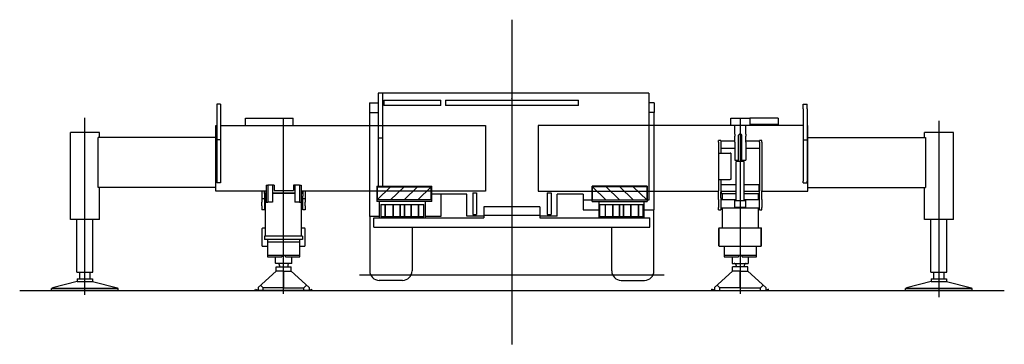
# Model space of a CAD drawing. Extents: x 17270 to 64146, y 4475 to 40036.
# Tile 35 of 53: x 53770 to 64146, y 4789 to 8214. Entities that reach past the tile are written whole.
import ezdxf

# ---------------------------------------------------------------- set-up
doc = ezdxf.new("R2010")
doc.units = 0
doc.header["$PDMODE"] = 35
doc.layers.get('0').update_dxf_attribs({"linetype": 'CONTINUOUS'})

msp = doc.modelspace()

# ---------------------------------------------------------------- linework, layer by layer
at = {"color": 104, "linetype": 'Continuous'}
for p, q in [((58957, 8214), (58957, 4789)), ((57597, 7439), (57547, 7439)), ((57547, 7439), (57547, 7309)), ((60401, 7439), (57597, 7439)), ((57597, 6457), (57597, 7439)), ((60401, 7439), (60401, 6309)), ((57457, 7336), (57457, 7236)), ((57457, 7336), (57547, 7336)), ((57547, 7309), (57547, 6963)), ((57607, 7364), (57607, 7309)), ((57607, 7364), (58207, 7364)), ((58207, 7309), (57607, 7309)), ((58207, 7309), (58207, 7364)), ((58257, 7364), (58257, 7309)), ((58257, 7364), (59657, 7364)), ((59657, 7309), (58257, 7309)), ((59657, 7309), (59657, 7364)), ((60457, 7336), (60401, 7336)), ((60457, 7336), (60457, 7236)), ((57457, 7236), (57457, 6139)), ((57457, 7236), (57547, 7236)), ((60457, 7236), (60401, 7236)), ((60457, 6209), (60457, 7236)), ((57597, 6963), (57547, 6963)), ((57547, 6963), (57547, 6457)), ((57532, 6457), (58112, 6457)), ((57532, 6457), (57532, 6295)), ((57537, 6452), (57537, 6312)), ((57537, 6452), (57677, 6452)), ((57677, 6452), (57537, 6312)), ((57677, 6452), (57820, 6452)), ((57820, 6452), (57679, 6312)), ((57820, 6452), (57963, 6452)), ((57963, 6452), (57823, 6312)), ((57963, 6452), (58107, 6452)), ((58107, 6452), (57966, 6312)), ((58107, 6312), (58107, 6452)), ((58112, 6295), (58112, 6457)), ((59802, 6295), (59802, 6457)), ((60382, 6457), (59802, 6457)), ((59950, 6452), (59807, 6452)), ((59807, 6452), (59947, 6312)), ((59807, 6312), (59807, 6452)), ((60093, 6452), (59950, 6452)), ((59950, 6452), (60090, 6312)), ((60236, 6452), (60093, 6452)), ((60093, 6452), (60234, 6312)), ((60236, 6452), (60377, 6312)), ((60377, 6452), (60236, 6452)), ((60377, 6452), (60377, 6312)), ((60382, 6457), (60382, 6295)), ((58482, 6374), (58112, 6374)), ((58207, 6374), (58207, 6139)), ((58482, 6140), (58482, 6374)), ((58544, 6389), (58584, 6389)), ((58544, 6389), (58544, 6337)), ((58544, 6337), (58544, 6211)), ((58584, 6389), (58584, 6337)), ((58584, 6337), (58584, 6211)), ((59329, 6389), (59369, 6389)), ((59329, 6389), (59329, 6337)), ((59329, 6337), (59329, 6211)), ((59369, 6389), (59369, 6337)), ((59369, 6337), (59369, 6211)), ((59432, 6140), (59432, 6374)), ((59707, 6374), (59432, 6374)), ((59707, 6374), (59707, 6209)), ((58112, 6295), (57532, 6295)), ((57679, 6312), (57537, 6312)), ((57562, 6125), (57562, 6295)), ((57574, 6265), (57574, 6134)), ((57574, 6265), (57574, 6134)), ((57574, 6265), (58030, 6265)), ((57621, 6134), (57621, 6265)), ((57621, 6265), (57621, 6134)), ((57823, 6312), (57679, 6312)), ((57704, 6134), (57704, 6265)), ((57704, 6265), (57704, 6134)), ((57779, 6134), (57779, 6265)), ((57779, 6265), (57779, 6134)), ((57966, 6312), (57823, 6312)), ((57824, 6134), (57824, 6265)), ((57824, 6265), (57824, 6134)), ((57894, 6134), (57894, 6265)), ((57894, 6265), (57894, 6134)), ((58107, 6312), (57966, 6312)), ((57974, 6134), (57974, 6265)), ((57974, 6265), (57974, 6134)), ((58029, 6134), (58029, 6265)), ((58030, 6134), (58030, 6265)), ((58042, 6295), (58042, 6125)), ((59252, 6240), (58662, 6240)), ((58662, 6240), (58662, 6150)), ((59252, 6240), (59252, 6150)), ((59802, 6309), (59707, 6309)), ((59802, 6295), (60382, 6295)), ((59807, 6312), (59947, 6312)), ((59872, 6295), (59872, 6125)), ((59884, 6134), (59884, 6265)), ((59884, 6134), (59884, 6265)), ((59884, 6265), (60340, 6265)), ((59939, 6265), (59939, 6134)), ((59939, 6265), (59939, 6134)), ((59947, 6312), (60090, 6312)), ((60019, 6265), (60019, 6134)), ((60019, 6134), (60019, 6265)), ((60089, 6265), (60089, 6134)), ((60089, 6134), (60089, 6265)), ((60090, 6312), (60234, 6312)), ((60134, 6265), (60134, 6134)), ((60134, 6134), (60134, 6265)), ((60209, 6265), (60209, 6134)), ((60209, 6134), (60209, 6265)), ((60234, 6312), (60377, 6312)), ((60292, 6265), (60292, 6134)), ((60292, 6134), (60292, 6265)), ((60339, 6265), (60339, 6134)), ((60340, 6134), (60340, 6265)), ((60352, 6125), (60352, 6295)), ((60401, 6309), (60382, 6309)), ((57562, 6139), (57457, 6139)), ((57459, 6139), (57459, 5564)), ((57502, 6025), (57502, 6125)), ((57502, 6125), (58662, 6125)), ((58030, 6134), (57574, 6134)), ((58207, 6139), (58042, 6139)), ((58662, 6140), (58482, 6140)), ((58544, 6211), (58544, 6159)), ((58544, 6159), (58584, 6159)), ((58584, 6211), (58584, 6159)), ((59252, 6150), (58662, 6150)), ((58662, 6150), (58662, 6125)), ((59252, 6150), (59252, 6125)), ((59432, 6140), (59252, 6140)), ((59252, 6125), (60411, 6125)), ((59329, 6211), (59329, 6159)), ((59329, 6159), (59369, 6159)), ((59369, 6211), (59369, 6159)), ((59707, 6209), (59872, 6209)), ((60340, 6134), (59884, 6134)), ((60352, 6209), (60457, 6209)), ((60411, 6025), (60411, 6125)), ((60454, 5564), (60454, 6209)), ((57502, 6025), (60411, 6025)), ((57904, 6025), (57904, 5564)), ((60009, 5564), (60009, 6025)), ((57904, 5684), (57904, 5684)), ((60454, 5684), (60454, 5684)), ((57350, 5524), (60563, 5524)), ((57804, 5464), (57559, 5464)), ((60109, 5464), (60354, 5464)), ((53770, 5356), (64146, 5356))]:
    msp.add_line(p, q, dxfattribs=at)
at = {"color": 130, "linetype": 'Continuous'}
for p, q in [((55847, 7323), (55847, 7273)), ((55887, 7323), (55847, 7323)), ((55847, 7273), (55847, 6948)), ((55887, 7323), (55887, 7273)), ((55887, 7273), (55887, 6948)), ((62027, 7323), (62067, 7323)), ((62027, 7273), (62027, 7323)), ((62027, 7273), (62027, 6948)), ((62067, 7273), (62067, 7323)), ((62067, 7273), (62067, 6948)), ((54457, 5311), (54457, 7180)), ((56151, 7175), (56651, 7175)), ((56151, 7098), (56151, 7175)), ((56651, 7098), (56651, 7175)), ((61263, 7175), (61463, 7175)), ((61263, 7098), (61263, 7175)), ((61463, 7175), (61463, 7110)), ((61473, 7175), (61463, 7175)), ((61763, 7175), (61473, 7175)), ((61763, 7175), (61763, 7110)), ((55837, 7098), (55847, 7098)), ((55837, 6404), (55837, 7098)), ((55887, 7098), (58679, 7098)), ((58679, 7098), (58679, 6404)), ((59235, 7098), (59235, 6404)), ((62027, 7098), (59235, 7098)), ((61305, 7098), (61305, 7093)), ((61305, 7008), (61305, 7093)), ((61421, 7098), (61421, 7093)), ((61421, 7008), (61421, 7093)), ((61473, 7110), (61463, 7110)), ((61473, 7098), (61473, 7110)), ((61483, 7110), (61473, 7110)), ((61763, 7110), (61483, 7110)), ((61763, 7098), (61763, 7110)), ((62077, 7098), (62067, 7098)), ((62077, 6404), (62077, 7098)), ((54304, 6106), (54304, 7024)), ((54457, 7024), (54304, 7024)), ((54609, 7024), (54457, 7024)), ((55837, 6971), (54597, 6971)), ((54597, 6444), (54597, 6971)), ((54609, 6971), (54609, 7024)), ((61305, 7008), (61305, 6984)), ((61305, 6921), (61305, 6984)), ((61345, 6719), (61345, 6997)), ((61380, 6719), (61380, 6997)), ((61421, 7008), (61421, 6984)), ((61421, 6921), (61421, 6984)), ((62077, 6971), (63317, 6971)), ((63304, 6971), (63304, 7024)), ((63457, 7024), (63304, 7024)), ((63317, 6971), (63317, 6444)), ((63609, 7024), (63457, 7024)), ((63609, 6106), (63609, 7024)), ((55847, 6948), (55847, 6510)), ((55887, 6948), (55847, 6948)), ((55887, 6948), (55887, 6510)), ((61160, 6938), (61135, 6938)), ((61135, 6923), (61135, 6938)), ((61135, 6923), (61135, 6806)), ((61160, 6938), (61160, 6806)), ((61160, 6936), (61305, 6936)), ((61160, 6860), (61305, 6860)), ((61305, 6921), (61305, 6732)), ((61421, 6936), (61566, 6936)), ((61421, 6921), (61421, 6732)), ((61421, 6860), (61566, 6860)), ((61591, 6938), (61566, 6938)), ((61566, 6923), (61566, 6938)), ((61566, 6923), (61566, 6410)), ((61591, 6923), (61591, 6938)), ((61591, 6923), (61591, 6410)), ((62027, 6948), (62067, 6948)), ((62027, 6948), (62027, 6510)), ((62067, 6948), (62067, 6510)), ((61133, 6806), (61133, 6527)), ((61140, 6806), (61133, 6806)), ((61140, 6806), (61257, 6806)), ((61263, 6806), (61257, 6806)), ((61263, 6806), (61263, 6527)), ((61305, 6732), (61345, 6732)), ((61320, 6308), (61320, 6719)), ((61363, 6719), (61320, 6719)), ((61405, 6719), (61363, 6719)), ((61380, 6732), (61421, 6732)), ((61405, 6308), (61405, 6719)), ((55837, 6444), (54597, 6444)), ((54609, 6106), (54609, 6444)), ((55847, 6510), (55847, 6493)), ((55887, 6493), (55847, 6493)), ((55887, 6510), (55887, 6493)), ((56367, 6468), (56367, 6288)), ((56367, 6468), (56383, 6468)), ((56434, 6468), (56383, 6468)), ((56383, 6468), (56383, 6288)), ((56434, 6468), (56434, 6288)), ((56450, 6468), (56434, 6468)), ((56450, 6468), (56450, 6411)), ((56669, 6468), (56654, 6468)), ((56654, 6468), (56654, 6411)), ((56719, 6468), (56669, 6468)), ((56669, 6468), (56669, 6288)), ((56719, 6468), (56735, 6468)), ((56719, 6468), (56719, 6288)), ((56735, 6468), (56735, 6288)), ((61140, 6527), (61133, 6527)), ((61135, 6527), (61135, 6410)), ((61140, 6527), (61257, 6527)), ((61160, 6527), (61160, 6410)), ((61163, 6404), (61163, 6474)), ((61163, 6474), (61320, 6474)), ((61263, 6527), (61257, 6527)), ((61405, 6474), (61563, 6474)), ((61563, 6404), (61563, 6474)), ((62027, 6493), (62027, 6510)), ((62027, 6493), (62067, 6493)), ((62067, 6493), (62067, 6510)), ((62077, 6444), (63317, 6444)), ((63304, 6106), (63304, 6444)), ((56367, 6404), (55837, 6404)), ((56323, 6404), (56323, 6354)), ((56323, 6354), (56323, 6329)), ((56348, 6404), (56348, 6354)), ((56348, 6354), (56348, 6329)), ((56351, 6379), (56351, 6404)), ((56367, 6379), (56351, 6379)), ((56434, 6386), (56669, 6386)), ((56669, 6379), (56434, 6379)), ((56450, 6411), (56654, 6411)), ((58679, 6404), (56735, 6404)), ((56751, 6379), (56735, 6379)), ((56751, 6379), (56751, 6404)), ((56754, 6404), (56754, 6354)), ((56754, 6329), (56754, 6354)), ((56779, 6404), (56779, 6354)), ((56779, 6354), (56779, 6329)), ((59235, 6404), (61135, 6404)), ((61135, 6393), (61135, 6410)), ((61135, 6335), (61135, 6393)), ((61135, 6318), (61135, 6335)), ((61160, 6410), (61160, 6393)), ((61160, 6404), (61163, 6404)), ((61160, 6335), (61160, 6393)), ((61160, 6335), (61160, 6209)), ((61163, 6404), (61163, 6379)), ((61163, 6404), (61320, 6404)), ((61163, 6379), (61320, 6379)), ((61173, 6379), (61173, 6319)), ((61405, 6404), (61563, 6404)), ((61405, 6379), (61563, 6379)), ((61553, 6379), (61553, 6319)), ((61563, 6404), (61563, 6379)), ((61563, 6404), (61566, 6404)), ((61566, 6393), (61566, 6410)), ((61566, 6335), (61566, 6393)), ((61566, 6318), (61566, 6335)), ((61591, 6393), (61591, 6410)), ((61591, 6404), (62077, 6404)), ((61591, 6335), (61591, 6393)), ((61591, 6318), (61591, 6335)), ((56323, 6329), (56323, 6289)), ((56323, 6329), (56348, 6329)), ((56323, 6249), (56323, 6289)), ((56323, 6249), (56323, 6209)), ((56348, 6329), (56348, 6209)), ((56361, 6319), (56348, 6319)), ((56361, 6229), (56348, 6229)), ((56367, 6288), (56383, 6288)), ((56434, 6288), (56383, 6288)), ((56719, 6288), (56669, 6288)), ((56719, 6288), (56735, 6288)), ((56754, 6319), (56741, 6319)), ((56754, 6229), (56741, 6229)), ((56754, 6329), (56779, 6329)), ((56754, 6289), (56754, 6329)), ((56754, 6249), (56754, 6289)), ((56754, 6209), (56754, 6249)), ((56779, 6329), (56779, 6289)), ((56779, 6249), (56779, 6289)), ((56779, 6249), (56779, 6209)), ((61135, 6318), (61135, 6234)), ((61135, 6209), (61135, 6234)), ((61160, 6319), (61320, 6319)), ((61160, 6229), (61566, 6229)), ((61305, 6273), (61305, 6308)), ((61305, 6308), (61421, 6308)), ((61305, 6238), (61305, 6273)), ((61305, 6238), (61421, 6238)), ((61405, 6319), (61566, 6319)), ((61421, 6273), (61421, 6308)), ((61421, 6238), (61421, 6273)), ((61566, 6234), (61566, 6318)), ((61566, 6209), (61566, 6234)), ((61591, 6318), (61591, 6234)), ((61591, 6209), (61591, 6234)), ((56348, 6209), (56323, 6209)), ((56779, 6209), (56754, 6209)), ((61135, 6209), (61160, 6209)), ((61566, 6209), (61591, 6209)), ((54457, 6106), (54304, 6106)), ((54609, 6106), (54457, 6106)), ((63457, 6106), (63304, 6106)), ((63609, 6106), (63457, 6106))]:
    msp.add_line(p, q, dxfattribs=at)
at = {"color": 4, "linetype": 'Continuous'}
for p, q in [((56551, 5321), (56551, 7176)), ((61363, 7176), (61363, 5321)), ((63457, 7147), (63457, 5288)), ((56361, 5932), (56361, 6382)), ((56741, 5932), (56741, 6382)), ((61173, 6229), (61173, 6017)), ((61553, 6229), (61553, 6017)), ((54372, 5550), (54372, 6106)), ((54542, 5550), (54542, 6106)), ((63372, 5550), (63372, 6106)), ((63542, 5550), (63542, 6106)), ((56326, 5826), (56326, 6013)), ((56330, 6017), (56361, 6017)), ((56351, 5932), (56351, 5895)), ((56751, 5932), (56351, 5932)), ((56741, 6017), (56771, 6017)), ((56751, 5932), (56751, 5895)), ((56775, 6013), (56775, 5826)), ((61138, 5828), (61138, 6013)), ((61138, 6010), (61140, 6010)), ((61140, 5826), (61140, 6013)), ((61142, 6017), (61583, 6017)), ((61142, 6015), (61145, 6015)), ((61145, 6017), (61145, 6015)), ((61580, 6017), (61580, 6015)), ((61580, 6015), (61583, 6015)), ((61585, 5826), (61585, 6013)), ((61585, 6010), (61587, 6010)), ((61587, 5827), (61587, 6013)), ((56326, 5826), (56381, 5826)), ((56751, 5895), (56351, 5895)), ((56381, 5895), (56381, 5712)), ((56721, 5867), (56381, 5867)), ((56721, 5712), (56721, 5895)), ((56721, 5826), (56775, 5826)), ((61138, 5870), (61140, 5870)), ((61138, 5828), (61140, 5828)), ((61140, 5826), (61585, 5826)), ((61193, 5828), (61193, 5712)), ((61533, 5712), (61533, 5826)), ((61585, 5827), (61587, 5827)), ((56381, 5731), (56721, 5731)), ((56381, 5712), (56531, 5712)), ((56466, 5644), (56466, 5712)), ((56531, 5731), (56531, 5712)), ((56571, 5712), (56571, 5731)), ((56571, 5712), (56721, 5712)), ((56636, 5644), (56636, 5712)), ((61193, 5731), (61533, 5731)), ((61193, 5712), (61343, 5712)), ((61278, 5712), (61278, 5644)), ((61343, 5731), (61343, 5712)), ((61383, 5712), (61383, 5731)), ((61383, 5712), (61533, 5712)), ((61448, 5712), (61448, 5644)), ((56466, 5644), (56467, 5642)), ((56634, 5642), (56467, 5642)), ((56471, 5607), (56631, 5607)), ((56471, 5557), (56471, 5607)), ((56508, 5622), (56508, 5607)), ((56594, 5622), (56594, 5607)), ((56631, 5557), (56631, 5607)), ((56636, 5644), (56634, 5642)), ((61278, 5644), (61279, 5642)), ((61279, 5642), (61446, 5642)), ((61283, 5557), (61283, 5607)), ((61443, 5607), (61283, 5607)), ((61320, 5622), (61320, 5607)), ((61406, 5622), (61406, 5607)), ((61443, 5557), (61443, 5607)), ((61448, 5644), (61446, 5642)), ((54372, 5550), (54542, 5550)), ((54402, 5482), (54402, 5550)), ((54512, 5482), (54512, 5550)), ((56281, 5388), (56471, 5563)), ((56546, 5560), (56471, 5560)), ((56549, 5557), (56546, 5560)), ((56552, 5557), (56549, 5557)), ((56549, 5386), (56549, 5557)), ((56552, 5557), (56555, 5560)), ((56552, 5386), (56552, 5557)), ((56555, 5560), (56631, 5560)), ((56821, 5388), (56631, 5563)), ((61093, 5388), (61283, 5563)), ((61358, 5560), (61283, 5560)), ((61361, 5557), (61358, 5560)), ((61361, 5557), (61364, 5557)), ((61361, 5386), (61361, 5557)), ((61364, 5557), (61367, 5560)), ((61364, 5386), (61364, 5557)), ((61367, 5560), (61443, 5560)), ((61633, 5388), (61443, 5563)), ((63372, 5550), (63542, 5550)), ((63402, 5482), (63402, 5550)), ((63456, 5530), (63456, 5443)), ((63512, 5482), (63512, 5550)), ((54375, 5453), (54114, 5384)), ((54375, 5482), (54538, 5482)), ((54375, 5482), (54375, 5453)), ((54375, 5453), (54538, 5453)), ((54538, 5482), (54538, 5453)), ((54538, 5453), (54799, 5384)), ((56337, 5386), (56308, 5413)), ((56764, 5386), (56793, 5413)), ((61149, 5386), (61120, 5413)), ((61576, 5386), (61605, 5413)), ((63375, 5453), (63114, 5384)), ((63375, 5482), (63375, 5453)), ((63375, 5482), (63538, 5482)), ((63375, 5453), (63538, 5453)), ((63538, 5482), (63538, 5453)), ((63538, 5453), (63799, 5384)), ((54806, 5379), (54106, 5379)), ((54106, 5356), (54106, 5379)), ((54806, 5356), (54106, 5356)), ((54114, 5379), (54114, 5384)), ((54799, 5379), (54799, 5384)), ((54806, 5356), (54806, 5379)), ((56251, 5366), (56253, 5371)), ((56251, 5366), (56274, 5356)), ((56253, 5371), (56275, 5361)), ((56828, 5356), (56274, 5356)), ((56281, 5361), (56275, 5361)), ((56281, 5388), (56281, 5361)), ((56549, 5386), (56337, 5386)), ((56337, 5356), (56337, 5386)), ((56552, 5386), (56764, 5386)), ((56764, 5356), (56764, 5386)), ((56821, 5388), (56821, 5361)), ((56821, 5361), (56827, 5361)), ((56827, 5361), (56848, 5371)), ((56828, 5356), (56850, 5366)), ((56850, 5366), (56848, 5371)), ((61063, 5366), (61065, 5371)), ((61086, 5356), (61063, 5366)), ((61087, 5361), (61065, 5371)), ((61086, 5356), (61640, 5356)), ((61093, 5361), (61087, 5361)), ((61093, 5388), (61093, 5361)), ((61149, 5356), (61149, 5386)), ((61361, 5386), (61149, 5386)), ((61364, 5386), (61576, 5386)), ((61576, 5356), (61576, 5386)), ((61633, 5388), (61633, 5361)), ((61633, 5361), (61639, 5361)), ((61660, 5371), (61639, 5361)), ((61662, 5366), (61640, 5356)), ((61662, 5366), (61660, 5371)), ((63806, 5379), (63106, 5379)), ((63106, 5356), (63106, 5379)), ((63806, 5356), (63106, 5356)), ((63114, 5379), (63114, 5384)), ((63799, 5379), (63799, 5384)), ((63806, 5356), (63806, 5379))]:
    msp.add_line(p, q, dxfattribs=at)
for centre, radius, start, end in [((56330, 6013), 4.3, 90, 180), ((56771, 6013), 4.3, 0.0001, 90), ((61142, 6013), 4.3, 89.9999, 180), ((61142, 6013), 2, 89.9998, 180), ((61140, 6015), 5, 270, 0), ((61585, 6015), 5, 180, 270), ((61583, 6013), 4.3, 0, 89.9999), ((61583, 6013), 2, 359.998, 90), ((56488, 5622), 20, 0, 90), ((56614, 5622), 20, 90, 180), ((61300, 5622), 20, 0, 90), ((61426, 5622), 20, 90, 180)]:
    msp.add_arc(centre, radius, start, end, dxfattribs=at)
at = {"color": 104, "linetype": 'Continuous'}
for centre, start, end in [((57559, 5564), 180, 270), ((57804, 5564), 270, 0), ((60109, 5564), 180, 270), ((60354, 5564), 270, 0)]:
    msp.add_arc(centre, 100, start, end, dxfattribs=at)
at = {"color": 130, "linetype": 'Continuous'}
for major_axis, start_param, end_param in [((17.5, 0), 1.570805, 3.141611), ((-17.5, 0), 3.141598, 4.712389)]:
    msp.add_ellipse((61363, 6997), major_axis=major_axis, ratio=0.538081, start_param=start_param, end_param=end_param, dxfattribs=at)
at = {"color": 20, "linetype": 'Continuous'}
for p in [(58957, 7381), (58957, 5524)]:
    msp.add_point(p, dxfattribs=at)

doc.saveas('drawing.dxf')
